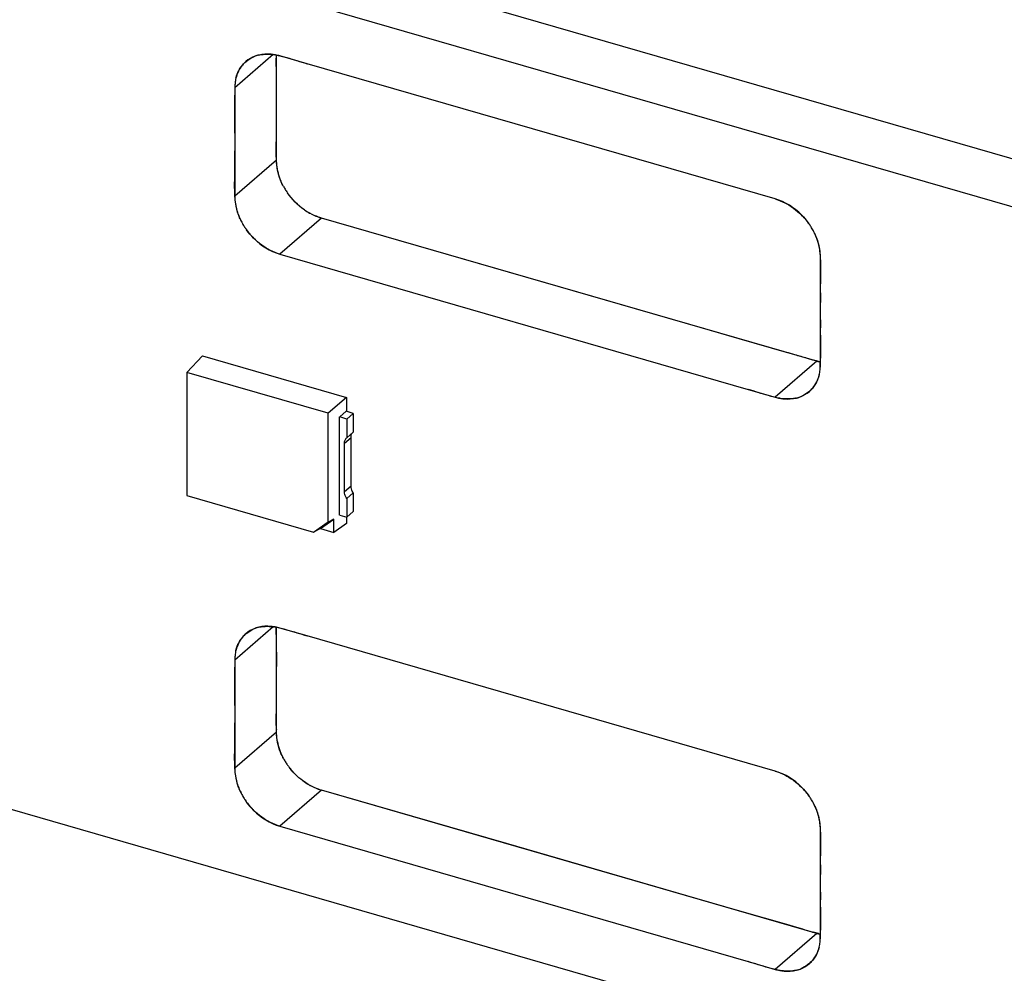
# Model space of a CAD drawing. Header units: millimetres. Extents: x 0 to 210, y 0 to 297.
# Tile 26 of 42: x 115 to 121, y 216 to 222. Entities that reach past the tile are written whole.
import ezdxf

# ---------------------------------------------------------------- set-up
doc = ezdxf.new("R2010")
doc.units = ezdxf.units.MM
doc.header["$LTSCALE"] = 19.36
doc.layers.get('0').update_dxf_attribs({"linetype": 'CONTINUOUS'})

msp = doc.modelspace()

# ---------------------------------------------------------------- linework, layer by layer
at = {"color": 6, "linetype": 'Continuous'}
for p, q in [((93.81138, 229.01556), (128.65412, 218.95733)), ((93.54472, 228.78463), (128.38746, 218.72639)), ((116.40884, 221.79075), (116.16219, 221.57715)), ((119.62625, 220.86583), (116.62512, 221.73218)), ((116.42885, 221.11527), (116.16219, 220.88433)), ((116.45086, 220.51233), (119.45199, 219.64597)), ((115.95437, 219.86073), (115.85587, 219.75424)), ((115.95437, 219.86073), (116.87812, 219.59407)), ((119.89292, 219.82661), (119.62625, 219.59567)), ((116.75996, 219.49326), (115.85587, 219.75424)), ((115.85587, 219.75424), (115.85587, 218.96563)), ((116.87812, 219.59407), (116.75996, 219.49326)), ((116.87812, 219.59407), (116.87812, 219.50458)), ((116.75996, 218.79578), (116.75996, 219.49326)), ((116.83267, 218.84028), (116.83267, 219.46959)), ((116.83456, 219.46904), (116.8764, 219.50527)), ((116.87976, 219.456), (116.83456, 219.46904)), ((116.92159, 219.49223), (116.8764, 219.50527)), ((116.92159, 219.49223), (116.87976, 219.456)), ((116.87976, 219.456), (116.87976, 219.33561)), ((116.92142, 219.49208), (116.92142, 219.37169)), ((116.92159, 219.37184), (116.87976, 219.33561)), ((116.90699, 219.02552), (116.90699, 219.33767)), ((116.86532, 218.98943), (116.86532, 219.30159)), ((115.85587, 218.96563), (116.66672, 218.73156)), ((116.87976, 218.94708), (116.92159, 218.98331)), ((116.92142, 218.98316), (116.92142, 218.86278)), ((116.87976, 218.94708), (116.87976, 218.82669)), ((116.83456, 218.83974), (116.87976, 218.82669)), ((116.87812, 218.82669), (116.87812, 218.78579)), ((116.87976, 218.82669), (116.92159, 218.86292)), ((116.66672, 218.73156), (116.75996, 218.79788)), ((116.71142, 218.75412), (116.79631, 218.8145)), ((116.75996, 218.79578), (116.79631, 218.8166)), ((116.79631, 218.72961), (116.79631, 218.8145)), ((116.87812, 218.78579), (116.79631, 218.72961)), ((116.71142, 218.75412), (116.66672, 218.73156)), ((116.71142, 218.75412), (116.79631, 218.72961)), ((116.40884, 218.12461), (116.16219, 217.91101)), ((119.62625, 217.19969), (116.62512, 218.06604)), ((123.46283, 214.4323), (111.58425, 217.86135)), ((116.45086, 216.84619), (119.452, 215.97984)), ((119.89292, 216.16047), (119.62625, 215.92953))]:
    msp.add_line(p, q, dxfattribs=at)
at = {"color": 7, "linetype": 'Continuous'}
for p, q in [((116.42841, 221.72494), (116.42752, 221.76789)), ((116.42885, 221.11527), (116.42885, 221.7877)), ((116.62512, 221.73218), (116.45086, 221.78249)), ((116.42885, 221.53711), (116.42888, 221.63696)), ((116.16219, 221.57715), (116.16219, 220.88433)), ((116.42883, 221.4176), (116.42885, 221.53711)), ((119.89292, 219.82661), (116.71752, 220.74327)), ((117.82122, 220.42466), (116.71752, 220.74327)), ((119.91493, 219.80101), (119.91493, 220.49382)), ((119.14398, 220.04281), (117.82122, 220.42466)), ((119.39403, 219.97063), (119.14398, 220.04281)), ((119.69707, 219.88315), (119.39403, 219.97063)), ((119.86666, 219.83411), (119.83178, 219.8441)), ((119.45199, 219.64597), (119.62625, 219.59567)), ((116.42761, 218.09448), (116.42752, 218.12184)), ((116.42854, 218.0515), (116.42761, 218.09448)), ((116.42885, 217.44913), (116.42885, 218.12156)), ((116.62512, 218.06604), (116.45086, 218.11635)), ((116.16219, 217.91101), (116.16219, 217.21819)), ((116.42883, 217.74812), (116.42885, 217.87123)), ((119.89292, 216.16047), (116.71752, 217.07713)), ((117.90253, 216.73505), (116.71752, 217.07713)), ((119.91493, 216.13487), (119.91493, 216.82769)), ((119.1259, 216.38189), (117.90253, 216.73505)), ((119.39884, 216.3031), (119.1259, 216.38189)), ((119.69979, 216.21622), (119.39884, 216.3031)), ((119.74236, 216.20396), (119.69979, 216.21622)), ((119.452, 215.97984), (119.62625, 215.92953))]:
    msp.add_line(p, q, dxfattribs=at)
at = {"color": 9, "linetype": 'Continuous'}
for p, q in [((116.71752, 220.74327), (116.45086, 220.51233)), ((116.86532, 219.30159), (116.90716, 219.33782)), ((116.90716, 219.02566), (116.86532, 218.98943)), ((116.42885, 217.44913), (116.16219, 217.21819)), ((116.71752, 217.07713), (116.45086, 216.84619))]:
    msp.add_line(p, q, dxfattribs=at)
at = {"color": 7, "linetype": 'Continuous'}
for centre, radius, start, end in [((116.35493, 221.37431), 0.42031, 80.700428, 81.411942), ((116.36408, 221.48241), 0.31237, 73.885521, 79.1563), ((116.36035, 221.60338), 0.18984, 103.724617, 113.347077), ((117.27735, 221.77914), 0.8499, 179.403358, 180.758414), ((116.43763, 221.57737), 0.27544, 173.594522, 180.047436), ((121.52561, 221.43661), 5.36444, 178.168065, 178.827273), ((116.412, 221.58023), 0.24965, 166.230567, 173.588931), ((116.39249, 221.58279), 0.22998, 165.734418, 173.683191), ((119.92531, 221.47175), 3.76376, 178.863481, 179.082167), ((124.62845, 221.22496), 8.46648, 179.578708, 180.336503), ((116.81079, 221.12693), 0.38174, 208.441457, 210.316453), ((116.84884, 221.14882), 0.4256, 208.594212, 210.275944), ((116.83005, 221.13833), 0.40412, 210.334253, 214.086723), ((116.8541, 221.15192), 0.43171, 210.279252, 213.790685), ((116.85833, 221.15472), 0.43679, 213.787127, 214.758706), ((116.84544, 221.14856), 0.42259, 214.065714, 215.070295), ((116.83957, 221.12756), 0.40403, 235.07963, 240.521532), ((116.83354, 221.1163), 0.39099, 234.8506, 240.469975), ((116.57489, 220.91392), 0.41732, 204.928836, 209.298931), ((116.53685, 220.89152), 0.37318, 204.277546, 209.157282), ((116.83236, 221.11519), 0.38972, 240.549676, 241.085216), ((116.82081, 221.09455), 0.36579, 240.526605, 241.096592), ((116.54311, 220.895), 0.38034, 209.156434, 211.489329), ((116.58426, 220.91908), 0.42801, 209.286778, 211.359473), ((116.56258, 220.90705), 0.40324, 211.503528, 214.942196), ((116.58906, 220.92202), 0.43364, 211.362034, 214.558473), ((116.59383, 220.92528), 0.43942, 214.555431, 215.976791), ((116.5795, 220.91872), 0.4238, 214.925564, 216.399308), ((119.49762, 220.45944), 0.42379, 34.925377, 36.399162), ((119.48328, 220.45287), 0.43942, 34.555127, 35.97651), ((119.51454, 220.47111), 0.40323, 31.503553, 34.942006), ((119.48805, 220.45613), 0.43364, 31.361964, 34.558169), ((119.49285, 220.45908), 0.42801, 29.286367, 31.359405), ((119.53401, 220.48315), 0.38034, 29.156052, 31.489359), ((119.50222, 220.46423), 0.41732, 24.928873, 29.298517), ((119.54027, 220.48664), 0.37318, 24.277626, 29.156892), ((111.44965, 220.15319), 8.46549, 359.578644, 0.336559), ((112.26338, 193.98539), 26.94353, 73.864596, 73.984401), ((108.61499, 181.45339), 39.99578, 73.712972, 73.833188), ((116.15298, 219.9064), 3.76258, 358.863174, 359.081826), ((119.98034, 220.12916), 0.31493, 253.882843, 257.938067), ((119.68462, 219.79536), 0.22998, 345.733786, 353.682547), ((119.66512, 219.79793), 0.24965, 346.229954, 353.588312), ((114.55362, 219.94153), 5.36233, 358.167529, 358.826959), ((119.63949, 219.80078), 0.27544, 353.593914, 0.047445), ((119.71303, 219.89574), 0.31237, 253.885507, 259.157775), ((119.72218, 220.00382), 0.42029, 260.701553, 261.411705), ((119.71676, 219.77478), 0.18984, 283.722103, 293.346582), ((116.36035, 217.93724), 0.18984, 103.722103, 113.346582), ((116.35493, 217.70819), 0.42029, 80.701553, 81.411705), ((116.36408, 217.81627), 0.31237, 73.885507, 79.157775), ((116.43763, 217.91124), 0.27544, 173.593914, 180.047445), ((121.5235, 217.77049), 5.36233, 178.167529, 178.826959), ((116.41199, 217.91409), 0.24965, 166.229954, 173.588312), ((116.39249, 217.91666), 0.22998, 165.733786, 173.682547), ((152.92906, 217.90891), 36.50023, 179.917673, 180.059157), ((119.92413, 217.80562), 3.76258, 178.863174, 179.081826), ((124.62746, 217.55883), 8.46549, 179.578644, 180.336559), ((117.33698, 217.50237), 0.90918, 180.610023, 182.448316), ((116.8127, 217.46182), 0.38391, 208.586809, 210.701201), ((116.84945, 217.48303), 0.4263, 208.726937, 210.630865), ((116.83153, 217.47311), 0.40586, 210.714361, 214.210387), ((116.8545, 217.48604), 0.43219, 210.633137, 213.915068), ((116.85883, 217.48892), 0.43739, 213.912222, 215.061494), ((116.84647, 217.48311), 0.42383, 214.193191, 215.379577), ((116.86327, 217.49208), 0.44284, 215.066388, 219.448442), ((116.86224, 217.49452), 0.4433, 215.401801, 219.776817), ((116.57489, 217.24779), 0.41732, 204.928873, 209.298517), ((116.53684, 217.22538), 0.37318, 204.277626, 209.156892), ((116.83219, 217.44874), 0.38936, 240.628379, 241.143631), ((116.82063, 217.42799), 0.36534, 240.602281, 241.150863), ((116.5431, 217.22886), 0.38034, 209.156052, 211.489359), ((116.58426, 217.25294), 0.42801, 209.286367, 211.359405), ((116.56257, 217.24091), 0.40323, 211.503553, 214.942006), ((116.58906, 217.25589), 0.43364, 211.361964, 214.558169), ((116.59383, 217.25914), 0.43942, 214.555127, 215.97651), ((116.57949, 217.25258), 0.42379, 214.925377, 216.399162), ((119.49762, 216.7933), 0.4238, 34.925564, 36.399308), ((119.48328, 216.78674), 0.43942, 34.555431, 35.976791), ((119.51454, 216.80497), 0.40324, 31.503528, 34.942196), ((119.48805, 216.78999), 0.43364, 31.362034, 34.558473), ((119.49285, 216.79294), 0.42801, 29.286778, 31.359473), ((119.53401, 216.81701), 0.38034, 29.156434, 31.489329), ((119.50222, 216.79809), 0.41732, 24.928836, 29.298931), ((119.54027, 216.8205), 0.37318, 24.277546, 29.157282), ((111.44867, 216.48706), 8.46648, 359.578708, 0.336503), ((116.15181, 216.24027), 3.76376, 358.863481, 359.082167), ((120.17456, 217.29187), 1.16533, 254.552815, 254.785339), ((119.98034, 216.46303), 0.31493, 253.882843, 257.938045), ((120.02047, 216.6836), 0.53777, 257.473658, 258.642336), ((114.55151, 216.27541), 5.36444, 358.168065, 358.827273), ((119.63948, 216.13464), 0.27544, 353.594522, 0.047436), ((119.68462, 216.12922), 0.22998, 345.734418, 353.683191), ((119.66512, 216.13179), 0.24965, 346.230567, 353.588931), ((119.71303, 216.22961), 0.31237, 253.885521, 259.1563), ((119.72218, 216.33771), 0.42031, 260.700428, 261.411942), ((119.71677, 216.10864), 0.18984, 283.724617, 293.347077)]:
    msp.add_arc(centre, radius, start, end, dxfattribs=at)
for points, knots in [([(116.42285, 221.7892), (116.4136, 221.79097), (116.37797, 221.79609), (116.34114, 221.79409), (116.3153, 221.78781)], [0, 0, 0, 0, 0.2614761, 1, 1, 1, 1]), ([(116.31531, 221.78779), (116.32059, 221.78908), (116.34248, 221.79342), (116.36498, 221.79429), (116.38183, 221.79352)], [0, 0, 0, 0, 0.2436481, 1, 1, 1, 1]), ([(116.23265, 221.74578), (116.22496, 221.73912), (116.19572, 221.70942), (116.17702, 221.67011), (116.16952, 221.63965)], [0, 0, 0, 0, 0.2448147, 1, 1, 1, 1]), ([(116.19343, 221.69705), (116.19877, 221.70596), (116.22246, 221.73959), (116.25694, 221.76551), (116.28512, 221.77767)], [0, 0, 0, 0, 0.2529226, 1, 1, 1, 1]), ([(116.3153, 221.78781), (116.30757, 221.78592), (116.2778, 221.77695), (116.25012, 221.76091), (116.23265, 221.74578)], [0, 0, 0, 0, 0.2562248, 1, 1, 1, 1]), ([(116.1696, 221.63947), (116.17092, 221.64463), (116.17676, 221.66461), (116.18547, 221.68376), (116.19343, 221.69705)], [0, 0, 0, 0, 0.2558449, 1, 1, 1, 1]), ([(116.47514, 220.94512), (116.46772, 220.95874), (116.4423, 221.01207), (116.42885, 221.07167), (116.42885, 221.11527)], [0, 0, 0, 0, 0.2623433, 1, 1, 1, 1]), ([(116.47513, 220.94512), (116.4691, 220.95626), (116.44792, 221.00028), (116.43643, 221.04858), (116.4322, 221.08444)], [0, 0, 0, 0, 0.2596883, 1, 1, 1, 1]), ([(116.16219, 220.88433), (116.16219, 220.8723), (116.16534, 220.82199), (116.18033, 220.77274), (116.19646, 220.73803)], [0, 0, 0, 0, 0.2392147, 1, 1, 1, 1]), ([(116.19667, 220.73808), (116.19228, 220.74783), (116.17687, 220.78622), (116.16879, 220.82725), (116.16546, 220.8577)], [0, 0, 0, 0, 0.2586873, 1, 1, 1, 1]), ([(119.62624, 220.86583), (119.66761, 220.85325), (119.74822, 220.81176), (119.81171, 220.74757), (119.83873, 220.71092)], [0, 0, 0, 0, 0.4870639, 1, 1, 1, 1]), ([(119.83889, 220.71101), (119.8254, 220.72959), (119.76807, 220.79703), (119.68925, 220.84764), (119.62625, 220.86583)], [0, 0, 0, 0, 0.2593308, 1, 1, 1, 1]), ([(116.71752, 220.74326), (116.71128, 220.74507), (116.68593, 220.75322), (116.66154, 220.76432), (116.64393, 220.77405)], [0, 0, 0, 0, 0.244175, 1, 1, 1, 1]), ([(116.71752, 220.74327), (116.71129, 220.74519), (116.68604, 220.75364), (116.66161, 220.76461), (116.64401, 220.77433)], [0, 0, 0, 0, 0.2448211, 1, 1, 1, 1]), ([(116.23823, 220.66714), (116.25172, 220.64856), (116.30905, 220.58112), (116.38786, 220.53051), (116.45086, 220.51233)], [0, 0, 0, 0, 0.2593309, 1, 1, 1, 1]), ([(116.45089, 220.51232), (116.40952, 220.5249), (116.3289, 220.56639), (116.2654, 220.63058), (116.23838, 220.66724)], [0, 0, 0, 0, 0.4870626, 1, 1, 1, 1]), ([(119.88045, 220.64007), (119.88484, 220.63033), (119.90024, 220.59193), (119.90833, 220.5509), (119.91165, 220.52045)], [0, 0, 0, 0, 0.2586877, 1, 1, 1, 1]), ([(119.91493, 220.49382), (119.91493, 220.50586), (119.91177, 220.55616), (119.89678, 220.60541), (119.88066, 220.64013)], [0, 0, 0, 0, 0.2392147, 1, 1, 1, 1]), ([(119.84447, 219.63237), (119.85215, 219.63903), (119.88139, 219.66874), (119.9001, 219.70804), (119.90759, 219.73851)], [0, 0, 0, 0, 0.2448149, 1, 1, 1, 1]), ([(119.90751, 219.73869), (119.9062, 219.73353), (119.90035, 219.71355), (119.89164, 219.69439), (119.88368, 219.6811)], [0, 0, 0, 0, 0.2558448, 1, 1, 1, 1]), ([(119.88368, 219.6811), (119.87835, 219.67219), (119.85465, 219.63856), (119.82017, 219.61264), (119.792, 219.60048)], [0, 0, 0, 0, 0.2529223, 1, 1, 1, 1]), ([(119.65427, 219.58895), (119.66352, 219.58718), (119.69914, 219.58207), (119.73597, 219.58406), (119.7618, 219.59035)], [0, 0, 0, 0, 0.2614743, 1, 1, 1, 1]), ([(119.7618, 219.59036), (119.75378, 219.5884), (119.71994, 219.58247), (119.68513, 219.58437), (119.65942, 219.58825)], [0, 0, 0, 0, 0.2409524, 1, 1, 1, 1]), ([(119.7618, 219.59035), (119.76954, 219.59223), (119.79931, 219.6012), (119.82699, 219.61724), (119.84447, 219.63237)], [0, 0, 0, 0, 0.2562258, 1, 1, 1, 1]), ([(116.42284, 218.12307), (116.4136, 218.12483), (116.37797, 218.12995), (116.34114, 218.12796), (116.31531, 218.12167)], [0, 0, 0, 0, 0.2614743, 1, 1, 1, 1]), ([(116.23265, 218.07964), (116.22496, 218.07299), (116.19573, 218.04328), (116.17702, 218.00398), (116.16952, 217.97351)], [0, 0, 0, 0, 0.2448149, 1, 1, 1, 1]), ([(116.19343, 218.03091), (116.19877, 218.03983), (116.22247, 218.07345), (116.25694, 218.09938), (116.28512, 218.11153)], [0, 0, 0, 0, 0.2529223, 1, 1, 1, 1]), ([(116.31531, 218.12167), (116.30757, 218.11979), (116.27781, 218.11081), (116.25012, 218.09477), (116.23265, 218.07964)], [0, 0, 0, 0, 0.2562258, 1, 1, 1, 1]), ([(116.31532, 218.12166), (116.3206, 218.12295), (116.34249, 218.12729), (116.36499, 218.12816), (116.38184, 218.12739)], [0, 0, 0, 0, 0.2436487, 1, 1, 1, 1]), ([(116.1696, 217.97333), (116.17092, 217.97849), (116.17677, 217.99847), (116.18547, 218.01763), (116.19343, 218.03091)], [0, 0, 0, 0, 0.2558448, 1, 1, 1, 1]), ([(116.47561, 217.27813), (116.46812, 217.2918), (116.44245, 217.34537), (116.42885, 217.4053), (116.42885, 217.44913)], [0, 0, 0, 0, 0.2623801, 1, 1, 1, 1]), ([(116.4756, 217.27812), (116.46961, 217.28911), (116.44854, 217.33255), (116.43689, 217.38021), (116.43251, 217.41565)], [0, 0, 0, 0, 0.2595395, 1, 1, 1, 1]), ([(116.16219, 217.21819), (116.16219, 217.20616), (116.16534, 217.15586), (116.18033, 217.10661), (116.19646, 217.07189)], [0, 0, 0, 0, 0.2392147, 1, 1, 1, 1]), ([(116.19667, 217.07194), (116.19228, 217.08169), (116.17687, 217.12009), (116.16878, 217.16111), (116.16546, 217.19156)], [0, 0, 0, 0, 0.2586877, 1, 1, 1, 1]), ([(116.64121, 217.10943), (116.62997, 217.11575), (116.58552, 217.14374), (116.54646, 217.18014), (116.52131, 217.21071)], [0, 0, 0, 0, 0.2457964, 1, 1, 1, 1]), ([(116.6413, 217.1097), (116.63007, 217.11602), (116.58577, 217.14416), (116.54683, 217.1805), (116.52154, 217.2109)], [0, 0, 0, 0, 0.2458173, 1, 1, 1, 1]), ([(119.62623, 217.1997), (119.66759, 217.18712), (119.74821, 217.14563), (119.81171, 217.08144), (119.83873, 217.04478)], [0, 0, 0, 0, 0.4870626, 1, 1, 1, 1]), ([(119.83888, 217.04488), (119.8254, 217.06345), (119.76807, 217.1309), (119.68925, 217.1815), (119.62625, 217.19969)], [0, 0, 0, 0, 0.2593309, 1, 1, 1, 1]), ([(116.71752, 217.07713), (116.71131, 217.07892), (116.68608, 217.08703), (116.66181, 217.09806), (116.64427, 217.10772)], [0, 0, 0, 0, 0.2441963, 1, 1, 1, 1]), ([(116.71752, 217.07713), (116.71132, 217.07904), (116.68619, 217.08744), (116.66188, 217.09834), (116.64435, 217.108)], [0, 0, 0, 0, 0.2448376, 1, 1, 1, 1]), ([(116.23823, 217.00101), (116.25172, 216.98243), (116.30904, 216.91498), (116.38786, 216.86438), (116.45086, 216.84619)], [0, 0, 0, 0, 0.2593308, 1, 1, 1, 1]), ([(116.45087, 216.84619), (116.4095, 216.85877), (116.32889, 216.90026), (116.2654, 216.96445), (116.23838, 217.0011)], [0, 0, 0, 0, 0.4870639, 1, 1, 1, 1]), ([(119.88045, 216.97394), (119.88484, 216.96419), (119.90024, 216.92579), (119.90833, 216.88477), (119.91165, 216.85432)], [0, 0, 0, 0, 0.2586873, 1, 1, 1, 1]), ([(119.91493, 216.82769), (119.91493, 216.83972), (119.91177, 216.89002), (119.89678, 216.93927), (119.88066, 216.97399)], [0, 0, 0, 0, 0.2392147, 1, 1, 1, 1]), ([(119.84447, 215.96624), (119.85215, 215.97289), (119.88139, 216.0026), (119.9001, 216.0419), (119.90759, 216.07237)], [0, 0, 0, 0, 0.2448147, 1, 1, 1, 1]), ([(119.90751, 216.07255), (119.9062, 216.06739), (119.90035, 216.04741), (119.89164, 216.02825), (119.88368, 216.01497)], [0, 0, 0, 0, 0.2558449, 1, 1, 1, 1]), ([(119.88368, 216.01497), (119.87835, 216.00606), (119.85465, 215.97243), (119.82017, 215.9465), (119.792, 215.93435)], [0, 0, 0, 0, 0.2529226, 1, 1, 1, 1]), ([(119.65427, 215.92281), (119.66351, 215.92105), (119.69914, 215.91593), (119.73598, 215.91792), (119.76181, 215.92421)], [0, 0, 0, 0, 0.2614761, 1, 1, 1, 1]), ([(119.76181, 215.92422), (119.75378, 215.92227), (119.71995, 215.91634), (119.68514, 215.91823), (119.65942, 215.92211)], [0, 0, 0, 0, 0.2409517, 1, 1, 1, 1]), ([(119.76181, 215.92421), (119.76955, 215.92609), (119.79931, 215.93507), (119.827, 215.95111), (119.84447, 215.96624)], [0, 0, 0, 0, 0.2562248, 1, 1, 1, 1])]:
    msp.add_open_spline(points, degree=3, knots=knots, dxfattribs=at)
for points in [[(116.38183, 221.79352), (116.39384, 221.79298), (116.40582, 221.7917), (116.4177, 221.78991)], [(116.42285, 221.7891), (116.44725, 221.7851), (116.4713, 221.77901), (116.49506, 221.77222)], [(116.49506, 221.77222), (116.53869, 221.75977), (116.58201, 221.74625), (116.62514, 221.73218)], [(116.42888, 221.63696), (116.42892, 221.66629), (116.42899, 221.69562), (116.42841, 221.72494)], [(116.16227, 221.40494), (116.16182, 221.4473), (116.16135, 221.48968), (116.16203, 221.53204)], [(116.42896, 221.26615), (116.42944, 221.31663), (116.429, 221.36712), (116.42883, 221.4176)], [(116.1622, 221.28721), (116.1625, 221.32645), (116.16269, 221.3657), (116.16227, 221.40494)], [(116.42782, 221.16218), (116.42751, 221.19684), (116.42862, 221.23149), (116.42896, 221.26615)], [(116.16225, 221.02928), (116.1629, 221.07793), (116.16239, 221.12659), (116.16212, 221.17524)], [(116.42869, 221.12845), (116.42817, 221.13968), (116.42792, 221.15093), (116.42782, 221.16218)], [(116.4322, 221.08444), (116.43047, 221.09905), (116.42936, 221.11375), (116.42869, 221.12845)], [(116.16134, 220.947), (116.16129, 220.97443), (116.16188, 221.00185), (116.16225, 221.02928)], [(116.162, 220.90742), (116.16153, 220.92061), (116.16136, 220.9338), (116.16134, 220.947)], [(116.16546, 220.8577), (116.16366, 220.87421), (116.16259, 220.89082), (116.162, 220.90742)], [(116.60829, 220.79627), (116.5661, 220.82569), (116.52881, 220.86344), (116.49949, 220.9057)], [(116.60844, 220.79661), (116.5664, 220.82615), (116.52909, 220.86368), (116.49957, 220.90574)], [(119.91165, 220.52045), (119.91345, 220.50394), (119.91452, 220.48734), (119.91512, 220.47074)], [(119.91512, 220.47074), (119.91558, 220.45755), (119.91575, 220.44435), (119.91578, 220.43115)], [(119.91578, 220.43115), (119.91582, 220.40372), (119.91523, 220.37629), (119.91487, 220.34887)], [(119.91487, 220.34887), (119.91422, 220.30022), (119.91473, 220.25157), (119.915, 220.20292)], [(119.91491, 220.09094), (119.91461, 220.05169), (119.91442, 220.01245), (119.91484, 219.97321)], [(119.91484, 219.97321), (119.91529, 219.93084), (119.91576, 219.88847), (119.91508, 219.84611)], [(119.91453, 219.82248), (119.89843, 219.8257), (119.88249, 219.82975), (119.86666, 219.83411)], [(119.58204, 219.60593), (119.53845, 219.61838), (119.49516, 219.63189), (119.45207, 219.64595)], [(119.65427, 219.58906), (119.62987, 219.59305), (119.60582, 219.59914), (119.58204, 219.60593)], [(116.38184, 218.12739), (116.39384, 218.12684), (116.40582, 218.12556), (116.4177, 218.12377)], [(116.42284, 218.12296), (116.44724, 218.11897), (116.4713, 218.11288), (116.49507, 218.10609)], [(116.49507, 218.10609), (116.53866, 218.09363), (116.58195, 218.08013), (116.62504, 218.06607)], [(116.42887, 217.96136), (116.42894, 217.99141), (116.42911, 218.02146), (116.42854, 218.0515)], [(116.16227, 217.73881), (116.16182, 217.78118), (116.16135, 217.82355), (116.16203, 217.86591)], [(116.1622, 217.62108), (116.1625, 217.66032), (116.16269, 217.69957), (116.16227, 217.73881)], [(116.42897, 217.60295), (116.4294, 217.65134), (116.42901, 217.69973), (116.42883, 217.74812)], [(116.42785, 217.49269), (116.42742, 217.52944), (116.42864, 217.5662), (116.42897, 217.60295)], [(116.16225, 217.36315), (116.1629, 217.4118), (116.16239, 217.46045), (116.16212, 217.5091)], [(116.43251, 217.41565), (116.43055, 217.43154), (116.42933, 217.44753), (116.42863, 217.46353)], [(116.16134, 217.28086), (116.16129, 217.3083), (116.16188, 217.33572), (116.16225, 217.36315)], [(116.162, 217.24127), (116.16153, 217.25446), (116.16136, 217.26767), (116.16134, 217.28086)], [(116.16546, 217.19156), (116.16366, 217.20808), (116.16259, 217.22467), (116.162, 217.24127)], [(119.91165, 216.85432), (119.91345, 216.8378), (119.91453, 216.8212), (119.91512, 216.8046)], [(119.91512, 216.8046), (119.91558, 216.79141), (119.91575, 216.77822), (119.91578, 216.76502)], [(119.91578, 216.76502), (119.91582, 216.73759), (119.91523, 216.71016), (119.91487, 216.68273)], [(119.91487, 216.68273), (119.91422, 216.63409), (119.91473, 216.58543), (119.915, 216.53678)], [(119.91491, 216.4248), (119.91461, 216.38556), (119.91442, 216.34632), (119.91484, 216.30708)], [(119.91484, 216.30708), (119.91529, 216.26471), (119.91576, 216.22234), (119.91508, 216.17998)], [(119.86418, 216.16864), (119.82343, 216.1799), (119.78298, 216.19223), (119.74236, 216.20396)], [(119.90383, 216.15864), (119.89206, 216.16125), (119.88037, 216.16423), (119.86874, 216.16739)], [(119.58205, 215.93979), (119.53843, 215.95225), (119.49511, 215.96577), (119.45198, 215.97984)], [(119.65426, 215.92292), (119.62987, 215.92691), (119.60582, 215.933), (119.58205, 215.93979)]]:
    msp.add_open_spline(points, degree=3, dxfattribs=at)
at = {"color": 6, "linetype": 'Continuous'}
for points, knots in [([(116.86532, 219.30159), (116.86532, 219.30817), (116.86723, 219.3211), (116.87513, 219.3317), (116.87976, 219.33561)], [0, 0, 0, 0, 0.5206716, 1, 1, 1, 1]), ([(116.92142, 218.98316), (116.91914, 218.98641), (116.91119, 218.99918), (116.90699, 219.01444), (116.90699, 219.02552)], [0, 0, 0, 0, 0.2640386, 1, 1, 1, 1]), ([(116.87976, 218.94708), (116.87747, 218.95033), (116.86953, 218.9631), (116.86532, 218.97836), (116.86532, 218.98943)], [0, 0, 0, 0, 0.2640386, 1, 1, 1, 1])]:
    msp.add_open_spline(points, degree=3, knots=knots, dxfattribs=at)
msp.add_open_spline([(116.90699, 219.33767), (116.90699, 219.34426), (116.90803, 219.35103), (116.9106, 219.35709)], degree=3, dxfattribs=at)

doc.saveas('drawing.dxf')
